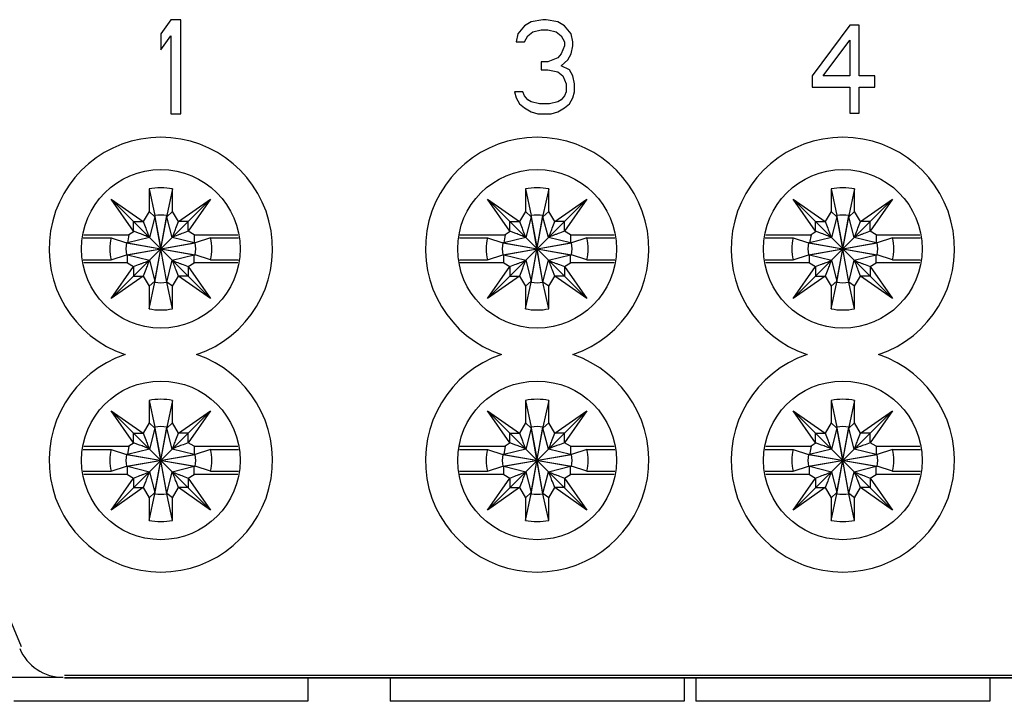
# Model space of a CAD drawing. Header units: millimetres. Extents: x 0 to 594, y 0 to 439.
# Tile 3 of 57: x 83 to 125, y 91 to 120. Entities that reach past the tile are written whole.
import ezdxf

# ---------------------------------------------------------------- set-up
doc = ezdxf.new("R2010")
doc.units = ezdxf.units.MM
doc.header["$LTSCALE"] = 32.67
doc.layers.get('0').update_dxf_attribs({"linetype": 'CONTINUOUS'})

msp = doc.modelspace()

# ---------------------------------------------------------------- linework, layer by layer
at = {"color": 7, "linetype": 'Continuous'}
for p, q in [((89.801, 119.886), (89.375, 119.291)), ((90.226, 119.886), (89.801, 119.886)), ((90.226, 115.886), (90.226, 119.886)), ((105.121, 119.801), (104.838, 119.631)), ((105.618, 119.886), (105.121, 119.801)), ((105.76, 119.886), (105.618, 119.886)), ((106.256, 119.801), (105.76, 119.886)), ((106.54, 119.631), (106.256, 119.801)), ((104.838, 119.631), (104.554, 119.291)), ((104.979, 119.206), (105.192, 119.376)), ((105.192, 119.376), (105.547, 119.461)), ((105.547, 119.461), (105.831, 119.461)), ((105.831, 119.461), (106.185, 119.376)), ((106.185, 119.376), (106.398, 119.206)), ((106.824, 119.291), (106.54, 119.631)), ((118.671, 119.654), (117.075, 117.5)), ((119.07, 119.654), (118.671, 119.654)), ((119.07, 117.5), (119.07, 119.654)), ((89.375, 119.291), (89.375, 118.61)), ((89.375, 118.61), (89.801, 119.206)), ((89.801, 119.206), (89.801, 115.886)), ((104.554, 119.291), (104.483, 118.95)), ((104.483, 118.95), (104.838, 118.95)), ((104.838, 118.95), (104.979, 119.206)), ((106.398, 119.206), (106.54, 118.95)), ((106.54, 118.95), (106.54, 118.78)), ((106.895, 118.95), (106.824, 119.291)), ((106.895, 118.78), (106.895, 118.95)), ((117.541, 117.5), (118.671, 119.016)), ((118.671, 119.016), (118.671, 117.5)), ((106.54, 118.78), (106.398, 118.44)), ((106.824, 118.44), (106.895, 118.78)), ((105.547, 118.099), (105.547, 117.759)), ((105.831, 118.099), (105.547, 118.099)), ((106.256, 118.269), (105.831, 118.099)), ((106.398, 118.44), (106.256, 118.269)), ((106.398, 117.929), (106.682, 118.184)), ((106.682, 118.184), (106.824, 118.44)), ((105.547, 117.759), (105.831, 117.759)), ((105.831, 117.759), (106.256, 117.674)), ((106.256, 117.674), (106.469, 117.503)), ((106.753, 117.759), (106.398, 117.929)), ((106.895, 117.503), (106.753, 117.759)), ((106.469, 117.503), (106.611, 117.163)), ((106.965, 117.163), (106.895, 117.503)), ((117.075, 117.5), (117.075, 117.021)), ((118.671, 117.5), (117.541, 117.5)), ((119.735, 117.5), (119.07, 117.5)), ((119.735, 117.021), (119.735, 117.5)), ((104.412, 116.823), (104.483, 116.567)), ((104.767, 116.823), (104.412, 116.823)), ((104.838, 116.652), (104.767, 116.823)), ((106.611, 116.823), (106.54, 116.652)), ((106.611, 117.163), (106.611, 116.823)), ((106.895, 116.567), (106.965, 116.823)), ((106.965, 116.823), (106.965, 117.163)), ((117.075, 117.021), (118.671, 117.021)), ((118.671, 117.021), (118.671, 115.904)), ((119.07, 117.021), (119.735, 117.021)), ((119.07, 115.904), (119.07, 117.021)), ((104.483, 116.567), (104.625, 116.312)), ((104.979, 116.482), (104.838, 116.652)), ((105.121, 116.397), (104.979, 116.482)), ((105.476, 116.312), (105.121, 116.397)), ((106.256, 116.397), (105.902, 116.312)), ((106.398, 116.482), (106.256, 116.397)), ((106.54, 116.652), (106.398, 116.482)), ((106.753, 116.312), (106.895, 116.567)), ((104.625, 116.312), (104.838, 116.142)), ((104.838, 116.142), (105.121, 115.972)), ((105.121, 115.972), (105.405, 115.886)), ((105.902, 116.312), (105.476, 116.312)), ((105.972, 115.886), (106.256, 115.972)), ((106.256, 115.972), (106.54, 116.142)), ((106.54, 116.142), (106.753, 116.312)), ((89.801, 115.886), (90.226, 115.886)), ((105.405, 115.886), (105.972, 115.886)), ((118.671, 115.904), (119.07, 115.904)), ((88.875, 112.688), (89.125, 111.555)), ((88.875, 112.688), (88.875, 111.728)), ((89.875, 112.688), (89.625, 111.555)), ((89.875, 111.728), (89.875, 112.688)), ((104.875, 112.688), (105.125, 111.555)), ((104.875, 112.688), (104.875, 111.728)), ((105.875, 112.688), (105.625, 111.555)), ((105.875, 111.728), (105.875, 112.688)), ((117.875, 112.688), (118.125, 111.555)), ((117.875, 112.688), (117.875, 111.728)), ((118.875, 112.688), (118.625, 111.555)), ((118.875, 111.728), (118.875, 112.688)), ((87.261, 112.251), (88.626, 111.295)), ((91.49, 108.022), (87.261, 112.251)), ((88.216, 110.886), (87.261, 112.251)), ((87.261, 108.022), (91.49, 112.251)), ((90.125, 111.295), (91.49, 112.251)), ((91.49, 112.251), (90.534, 110.886)), ((103.261, 112.251), (104.626, 111.295)), ((107.49, 108.022), (103.261, 112.251)), ((104.216, 110.886), (103.261, 112.251)), ((103.261, 108.022), (107.49, 112.251)), ((106.125, 111.295), (107.49, 112.251)), ((107.49, 112.251), (106.534, 110.886)), ((116.261, 112.251), (117.626, 111.295)), ((120.49, 108.022), (116.261, 112.251)), ((117.216, 110.886), (116.261, 112.251)), ((116.261, 108.022), (120.49, 112.251)), ((119.125, 111.295), (120.49, 112.251)), ((120.49, 112.251), (119.534, 110.886)), ((88.875, 111.728), (88.626, 111.295)), ((88.875, 111.728), (89.125, 111.505)), ((89.125, 111.505), (88.894, 110.618)), ((89.625, 108.718), (89.125, 111.555)), ((89.125, 111.555), (89.125, 111.505)), ((89.125, 108.718), (89.625, 111.555)), ((89.125, 111.505), (89.375, 110.136)), ((89.125, 108.768), (89.625, 111.505)), ((89.875, 111.728), (89.625, 111.505)), ((89.625, 111.505), (89.625, 111.555)), ((89.857, 110.618), (89.625, 111.505)), ((90.125, 111.295), (89.875, 111.728)), ((104.875, 111.728), (104.626, 111.295)), ((104.875, 111.728), (105.125, 111.505)), ((105.125, 111.505), (104.894, 110.618)), ((105.125, 111.555), (105.125, 111.505)), ((105.625, 108.718), (105.125, 111.555)), ((105.125, 108.718), (105.625, 111.555)), ((105.125, 111.505), (105.375, 110.136)), ((105.125, 108.768), (105.625, 111.505)), ((105.875, 111.728), (105.625, 111.505)), ((105.625, 111.505), (105.625, 111.555)), ((105.857, 110.618), (105.625, 111.505)), ((106.125, 111.295), (105.875, 111.728)), ((117.875, 111.728), (117.626, 111.295)), ((117.875, 111.728), (118.125, 111.505)), ((118.125, 111.505), (117.894, 110.618)), ((118.625, 108.718), (118.125, 111.555)), ((118.125, 111.555), (118.125, 111.505)), ((118.125, 108.718), (118.625, 111.555)), ((118.125, 111.505), (118.375, 110.136)), ((118.125, 108.768), (118.625, 111.505)), ((118.875, 111.728), (118.625, 111.505)), ((118.625, 111.505), (118.625, 111.555)), ((118.857, 110.618), (118.625, 111.505)), ((119.125, 111.295), (118.875, 111.728)), ((88.216, 110.886), (88.216, 111.295)), ((88.216, 111.295), (88.626, 111.295)), ((88.626, 111.295), (88.737, 111.016)), ((90.014, 111.016), (90.125, 111.295)), ((90.534, 111.295), (90.125, 111.295)), ((90.534, 110.886), (90.534, 111.295)), ((104.216, 111.295), (104.626, 111.295)), ((104.216, 110.886), (104.216, 111.295)), ((104.626, 111.295), (104.737, 111.016)), ((106.014, 111.016), (106.125, 111.295)), ((106.534, 111.295), (106.125, 111.295)), ((106.534, 110.886), (106.534, 111.295)), ((117.216, 111.295), (117.626, 111.295)), ((117.216, 110.886), (117.216, 111.295)), ((117.626, 111.295), (117.737, 111.016)), ((119.014, 111.016), (119.125, 111.295)), ((119.534, 111.295), (119.125, 111.295)), ((119.534, 110.886), (119.534, 111.295)), ((86.074, 110.601), (87.259, 110.601)), ((86.095, 110.736), (88.021, 110.736)), ((87.259, 110.601), (87.912, 110.386)), ((88.021, 110.736), (87.962, 110.386)), ((88.894, 110.618), (87.962, 110.386)), ((88.236, 110.878), (88.021, 110.736)), ((88.471, 110.785), (88.216, 110.886)), ((90.788, 110.386), (89.857, 110.618)), ((90.534, 110.886), (90.324, 110.803)), ((90.794, 110.736), (90.534, 110.886)), ((90.794, 110.736), (90.788, 110.386)), ((90.794, 110.736), (92.655, 110.736)), ((91.491, 110.601), (90.838, 110.386)), ((91.491, 110.601), (92.677, 110.601)), ((102.074, 110.601), (103.259, 110.601)), ((102.095, 110.736), (104.021, 110.736)), ((103.259, 110.601), (103.912, 110.386)), ((104.021, 110.736), (103.962, 110.386)), ((104.894, 110.618), (103.962, 110.386)), ((104.236, 110.878), (104.021, 110.736)), ((104.471, 110.785), (104.216, 110.886)), ((106.788, 110.386), (105.857, 110.618)), ((106.534, 110.886), (106.324, 110.803)), ((106.794, 110.736), (106.534, 110.886)), ((106.794, 110.736), (106.788, 110.386)), ((106.794, 110.736), (108.655, 110.736)), ((107.491, 110.601), (106.838, 110.386)), ((107.491, 110.601), (108.677, 110.601)), ((115.074, 110.601), (116.259, 110.601)), ((115.095, 110.736), (117.021, 110.736)), ((116.259, 110.601), (116.912, 110.386)), ((117.021, 110.736), (116.962, 110.386)), ((117.894, 110.618), (116.962, 110.386)), ((117.236, 110.878), (117.021, 110.736)), ((117.471, 110.785), (117.216, 110.886)), ((119.788, 110.386), (118.857, 110.618)), ((119.534, 110.886), (119.324, 110.803)), ((119.794, 110.736), (119.534, 110.886)), ((119.794, 110.736), (119.788, 110.386)), ((119.794, 110.736), (121.655, 110.736)), ((120.491, 110.601), (119.838, 110.386)), ((120.491, 110.601), (121.677, 110.601)), ((87.912, 110.386), (90.838, 109.886)), ((87.962, 110.386), (87.912, 110.386)), ((87.912, 109.886), (90.838, 110.386)), ((87.962, 110.386), (90.788, 109.886)), ((87.962, 109.886), (90.788, 110.386)), ((89.625, 108.723), (89.375, 110.136)), ((90.838, 110.386), (90.788, 110.386)), ((103.912, 110.386), (106.838, 109.886)), ((103.962, 110.386), (103.912, 110.386)), ((103.912, 109.886), (106.838, 110.386)), ((103.962, 110.386), (106.788, 109.886)), ((103.962, 109.886), (106.788, 110.386)), ((105.625, 108.723), (105.375, 110.136)), ((106.838, 110.386), (106.788, 110.386)), ((116.962, 110.386), (116.912, 110.386)), ((116.912, 110.386), (119.838, 109.886)), ((116.912, 109.886), (119.838, 110.386)), ((116.962, 110.386), (119.788, 109.886)), ((116.962, 109.886), (119.788, 110.386)), ((118.625, 108.723), (118.375, 110.136)), ((119.838, 110.386), (119.788, 110.386)), ((87.259, 109.672), (87.912, 109.886)), ((87.912, 109.886), (87.962, 109.886)), ((87.957, 109.536), (87.962, 109.886)), ((87.962, 109.886), (88.894, 109.655)), ((89.857, 109.655), (90.788, 109.886)), ((90.794, 109.536), (90.788, 109.886)), ((90.788, 109.886), (90.838, 109.886)), ((91.491, 109.672), (90.838, 109.886)), ((103.259, 109.672), (103.912, 109.886)), ((103.912, 109.886), (103.962, 109.886)), ((103.957, 109.536), (103.962, 109.886)), ((103.962, 109.886), (104.894, 109.655)), ((105.857, 109.655), (106.788, 109.886)), ((106.788, 109.886), (106.838, 109.886)), ((106.794, 109.536), (106.788, 109.886)), ((107.491, 109.672), (106.838, 109.886)), ((116.259, 109.672), (116.912, 109.886)), ((116.912, 109.886), (116.962, 109.886)), ((116.957, 109.536), (116.962, 109.886)), ((116.962, 109.886), (117.894, 109.655)), ((118.857, 109.655), (119.788, 109.886)), ((119.788, 109.886), (119.838, 109.886)), ((119.794, 109.536), (119.788, 109.886)), ((120.491, 109.672), (119.838, 109.886)), ((86.074, 109.672), (87.259, 109.672)), ((87.957, 109.536), (86.095, 109.536)), ((87.261, 108.022), (88.216, 109.387)), ((87.957, 109.536), (88.216, 109.387)), ((88.216, 109.387), (88.427, 109.47)), ((88.216, 109.387), (88.216, 108.978)), ((88.894, 109.655), (89.125, 108.768)), ((89.625, 108.723), (89.857, 109.655)), ((90.324, 109.47), (90.534, 109.387)), ((90.534, 109.387), (90.794, 109.536)), ((90.534, 109.387), (91.49, 108.022)), ((90.534, 109.387), (90.534, 108.978)), ((92.655, 109.536), (90.794, 109.536)), ((91.491, 109.672), (92.677, 109.672)), ((102.074, 109.672), (103.259, 109.672)), ((103.957, 109.536), (102.095, 109.536)), ((103.261, 108.022), (104.216, 109.387)), ((103.957, 109.536), (104.216, 109.387)), ((104.216, 109.387), (104.427, 109.47)), ((104.216, 109.387), (104.216, 108.978)), ((104.894, 109.655), (105.125, 108.768)), ((105.625, 108.723), (105.857, 109.655)), ((106.324, 109.47), (106.534, 109.387)), ((106.534, 109.387), (106.794, 109.536)), ((106.534, 109.387), (107.49, 108.022)), ((106.534, 109.387), (106.534, 108.978)), ((108.655, 109.536), (106.794, 109.536)), ((107.491, 109.672), (108.677, 109.672)), ((115.074, 109.672), (116.259, 109.672)), ((116.957, 109.536), (115.095, 109.536)), ((116.261, 108.022), (117.216, 109.387)), ((116.957, 109.536), (117.216, 109.387)), ((117.216, 109.387), (117.427, 109.47)), ((117.216, 109.387), (117.216, 108.978)), ((117.894, 109.655), (118.125, 108.768)), ((118.625, 108.723), (118.857, 109.655)), ((119.324, 109.47), (119.534, 109.387)), ((119.534, 109.387), (119.794, 109.536)), ((119.534, 109.387), (120.49, 108.022)), ((119.534, 109.387), (119.534, 108.978)), ((121.655, 109.536), (119.794, 109.536)), ((120.491, 109.672), (121.677, 109.672)), ((88.626, 108.978), (87.261, 108.022)), ((88.216, 108.978), (88.626, 108.978)), ((88.737, 109.257), (88.626, 108.978)), ((88.626, 108.978), (88.875, 108.545)), ((89.875, 108.545), (90.125, 108.978)), ((90.125, 108.978), (90.023, 109.235)), ((91.49, 108.022), (90.125, 108.978)), ((90.534, 108.978), (90.125, 108.978)), ((104.626, 108.978), (103.261, 108.022)), ((104.216, 108.978), (104.626, 108.978)), ((104.737, 109.257), (104.626, 108.978)), ((104.626, 108.978), (104.875, 108.545)), ((105.875, 108.545), (106.125, 108.978)), ((106.125, 108.978), (106.023, 109.235)), ((107.49, 108.022), (106.125, 108.978)), ((106.534, 108.978), (106.125, 108.978)), ((117.626, 108.978), (116.261, 108.022)), ((117.216, 108.978), (117.626, 108.978)), ((117.737, 109.257), (117.626, 108.978)), ((117.626, 108.978), (117.875, 108.545)), ((118.875, 108.545), (119.125, 108.978)), ((119.125, 108.978), (119.023, 109.235)), ((120.49, 108.022), (119.125, 108.978)), ((119.534, 108.978), (119.125, 108.978)), ((88.875, 108.545), (89.125, 108.768)), ((88.875, 107.585), (89.125, 108.718)), ((88.875, 108.545), (88.875, 107.585)), ((89.125, 108.768), (89.125, 108.718)), ((89.875, 108.545), (89.625, 108.723)), ((89.625, 108.718), (89.625, 108.723)), ((89.875, 107.585), (89.625, 108.718)), ((89.875, 107.585), (89.875, 108.545)), ((104.875, 108.545), (105.125, 108.768)), ((104.875, 107.585), (105.125, 108.718)), ((104.875, 108.545), (104.875, 107.585)), ((105.125, 108.768), (105.125, 108.718)), ((105.875, 108.545), (105.625, 108.723)), ((105.625, 108.718), (105.625, 108.723)), ((105.875, 107.585), (105.625, 108.718)), ((105.875, 107.585), (105.875, 108.545)), ((117.875, 108.545), (118.125, 108.768)), ((117.875, 107.585), (118.125, 108.718)), ((117.875, 108.545), (117.875, 107.585)), ((118.125, 108.768), (118.125, 108.718)), ((118.875, 108.545), (118.625, 108.723)), ((118.625, 108.718), (118.625, 108.723)), ((118.875, 107.585), (118.625, 108.718)), ((118.875, 107.585), (118.875, 108.545)), ((79.134, 103.538), (83.432, 93.222)), ((88.875, 103.688), (89.125, 102.555)), ((88.875, 103.688), (88.875, 102.728)), ((89.875, 103.688), (89.625, 102.555)), ((89.875, 102.728), (89.875, 103.688)), ((104.875, 103.688), (105.125, 102.555)), ((104.875, 103.688), (104.875, 102.728)), ((105.875, 103.688), (105.625, 102.555)), ((105.875, 102.728), (105.875, 103.688)), ((117.875, 103.688), (118.125, 102.555)), ((117.875, 103.688), (117.875, 102.728)), ((118.875, 103.688), (118.625, 102.555)), ((118.875, 102.728), (118.875, 103.688)), ((87.261, 103.251), (88.626, 102.295)), ((91.49, 99.022), (87.261, 103.251)), ((88.216, 101.886), (87.261, 103.251)), ((87.261, 99.022), (91.49, 103.251)), ((90.125, 102.295), (91.49, 103.251)), ((91.49, 103.251), (90.534, 101.886)), ((103.261, 103.251), (104.626, 102.295)), ((107.49, 99.022), (103.261, 103.251)), ((104.216, 101.886), (103.261, 103.251)), ((103.261, 99.022), (107.49, 103.251)), ((106.125, 102.295), (107.49, 103.251)), ((107.49, 103.251), (106.534, 101.886)), ((116.261, 103.251), (117.626, 102.295)), ((120.49, 99.022), (116.261, 103.251)), ((117.216, 101.886), (116.261, 103.251)), ((116.261, 99.022), (120.49, 103.251)), ((119.125, 102.295), (120.49, 103.251)), ((120.49, 103.251), (119.534, 101.886)), ((88.875, 102.728), (88.626, 102.295)), ((88.875, 102.728), (89.125, 102.505)), ((89.875, 102.728), (89.625, 102.505)), ((90.125, 102.295), (89.875, 102.728)), ((104.875, 102.728), (104.626, 102.295)), ((104.875, 102.728), (105.125, 102.505)), ((105.875, 102.728), (105.625, 102.505)), ((106.125, 102.295), (105.875, 102.728)), ((117.875, 102.728), (117.626, 102.295)), ((117.875, 102.728), (118.125, 102.505)), ((118.875, 102.728), (118.625, 102.505)), ((119.125, 102.295), (118.875, 102.728)), ((88.216, 102.295), (88.626, 102.295)), ((88.216, 101.886), (88.216, 102.295)), ((88.626, 102.295), (88.737, 102.016)), ((89.125, 102.505), (88.894, 101.618)), ((89.625, 99.718), (89.125, 102.555)), ((89.125, 102.555), (89.125, 102.505)), ((89.125, 99.718), (89.625, 102.555)), ((89.125, 102.505), (89.375, 101.136)), ((89.125, 99.768), (89.625, 102.505)), ((89.625, 102.505), (89.625, 102.555)), ((89.857, 101.618), (89.625, 102.505)), ((90.014, 102.016), (90.125, 102.295)), ((90.534, 102.295), (90.125, 102.295)), ((90.534, 101.886), (90.534, 102.295)), ((104.216, 102.295), (104.626, 102.295)), ((104.216, 101.886), (104.216, 102.295)), ((104.626, 102.295), (104.737, 102.016)), ((105.125, 102.505), (104.894, 101.618)), ((105.625, 99.718), (105.125, 102.555)), ((105.125, 102.555), (105.125, 102.505)), ((105.125, 99.718), (105.625, 102.555)), ((105.125, 102.505), (105.375, 101.136)), ((105.125, 99.768), (105.625, 102.505)), ((105.625, 102.505), (105.625, 102.555)), ((105.857, 101.618), (105.625, 102.505)), ((106.014, 102.016), (106.125, 102.295)), ((106.534, 102.295), (106.125, 102.295)), ((106.534, 101.886), (106.534, 102.295)), ((117.216, 102.295), (117.626, 102.295)), ((117.216, 101.886), (117.216, 102.295)), ((117.626, 102.295), (117.737, 102.016)), ((118.125, 102.505), (117.894, 101.618)), ((118.625, 99.718), (118.125, 102.555)), ((118.125, 102.555), (118.125, 102.505)), ((118.125, 99.718), (118.625, 102.555)), ((118.125, 102.505), (118.375, 101.136)), ((118.125, 99.768), (118.625, 102.505)), ((118.625, 102.505), (118.625, 102.555)), ((118.857, 101.618), (118.625, 102.505)), ((119.014, 102.016), (119.125, 102.295)), ((119.534, 102.295), (119.125, 102.295)), ((119.534, 101.886), (119.534, 102.295)), ((86.095, 101.736), (88.021, 101.736)), ((88.021, 101.736), (87.962, 101.386)), ((88.236, 101.878), (88.021, 101.736)), ((88.471, 101.785), (88.216, 101.886)), ((90.534, 101.886), (90.324, 101.803)), ((90.794, 101.736), (90.534, 101.886)), ((90.794, 101.736), (90.788, 101.386)), ((90.794, 101.736), (92.655, 101.736)), ((102.095, 101.736), (104.021, 101.736)), ((104.021, 101.736), (103.962, 101.386)), ((104.236, 101.878), (104.021, 101.736)), ((104.471, 101.785), (104.216, 101.886)), ((106.534, 101.886), (106.324, 101.803)), ((106.794, 101.736), (106.534, 101.886)), ((106.794, 101.736), (106.788, 101.386)), ((106.794, 101.736), (108.655, 101.736)), ((115.095, 101.736), (117.021, 101.736)), ((117.021, 101.736), (116.962, 101.386)), ((117.236, 101.878), (117.021, 101.736)), ((117.471, 101.785), (117.216, 101.886)), ((119.534, 101.886), (119.324, 101.803)), ((119.794, 101.736), (119.534, 101.886)), ((119.794, 101.736), (119.788, 101.386)), ((119.794, 101.736), (121.655, 101.736)), ((86.074, 101.601), (87.259, 101.601)), ((87.259, 101.601), (87.912, 101.386)), ((87.912, 101.386), (90.838, 100.886)), ((87.962, 101.386), (87.912, 101.386)), ((87.912, 100.886), (90.838, 101.386)), ((88.894, 101.618), (87.962, 101.386)), ((87.962, 101.386), (90.788, 100.886)), ((87.962, 100.886), (90.788, 101.386)), ((90.788, 101.386), (89.857, 101.618)), ((90.838, 101.386), (90.788, 101.386)), ((91.491, 101.601), (90.838, 101.386)), ((91.491, 101.601), (92.677, 101.601)), ((102.074, 101.601), (103.259, 101.601)), ((103.259, 101.601), (103.912, 101.386)), ((103.962, 101.386), (103.912, 101.386)), ((103.912, 101.386), (106.838, 100.886)), ((103.912, 100.886), (106.838, 101.386)), ((104.894, 101.618), (103.962, 101.386)), ((103.962, 101.386), (106.788, 100.886)), ((103.962, 100.886), (106.788, 101.386)), ((106.788, 101.386), (105.857, 101.618)), ((106.838, 101.386), (106.788, 101.386)), ((107.491, 101.601), (106.838, 101.386)), ((107.491, 101.601), (108.677, 101.601)), ((115.074, 101.601), (116.259, 101.601)), ((116.259, 101.601), (116.912, 101.386)), ((116.962, 101.386), (116.912, 101.386)), ((116.912, 101.386), (119.838, 100.886)), ((116.912, 100.886), (119.838, 101.386)), ((117.894, 101.618), (116.962, 101.386)), ((116.962, 101.386), (119.788, 100.886)), ((116.962, 100.886), (119.788, 101.386)), ((119.788, 101.386), (118.857, 101.618)), ((119.838, 101.386), (119.788, 101.386)), ((120.491, 101.601), (119.838, 101.386)), ((120.491, 101.601), (121.677, 101.601)), ((89.625, 99.723), (89.375, 101.136)), ((105.625, 99.723), (105.375, 101.136)), ((118.625, 99.723), (118.375, 101.136)), ((86.074, 100.672), (87.259, 100.672)), ((87.957, 100.536), (86.095, 100.536)), ((87.259, 100.672), (87.912, 100.886)), ((87.912, 100.886), (87.962, 100.886)), ((87.957, 100.536), (87.962, 100.886)), ((87.957, 100.536), (88.216, 100.387)), ((87.962, 100.886), (88.894, 100.655)), ((88.894, 100.655), (89.125, 99.768)), ((89.625, 99.723), (89.857, 100.655)), ((89.857, 100.655), (90.788, 100.886)), ((90.534, 100.387), (90.794, 100.536)), ((90.788, 100.886), (90.838, 100.886)), ((90.794, 100.536), (90.788, 100.886)), ((92.655, 100.536), (90.794, 100.536)), ((91.491, 100.672), (90.838, 100.886)), ((91.491, 100.672), (92.677, 100.672)), ((102.074, 100.672), (103.259, 100.672)), ((103.957, 100.536), (102.095, 100.536)), ((103.259, 100.672), (103.912, 100.886)), ((103.912, 100.886), (103.962, 100.886)), ((103.957, 100.536), (103.962, 100.886)), ((103.957, 100.536), (104.216, 100.387)), ((103.962, 100.886), (104.894, 100.655)), ((104.894, 100.655), (105.125, 99.768)), ((105.625, 99.723), (105.857, 100.655)), ((105.857, 100.655), (106.788, 100.886)), ((106.534, 100.387), (106.794, 100.536)), ((106.788, 100.886), (106.838, 100.886)), ((106.794, 100.536), (106.788, 100.886)), ((108.655, 100.536), (106.794, 100.536)), ((107.491, 100.672), (106.838, 100.886)), ((107.491, 100.672), (108.677, 100.672)), ((115.074, 100.672), (116.259, 100.672)), ((116.957, 100.536), (115.095, 100.536)), ((116.259, 100.672), (116.912, 100.886)), ((116.912, 100.886), (116.962, 100.886)), ((116.957, 100.536), (116.962, 100.886)), ((116.957, 100.536), (117.216, 100.387)), ((116.962, 100.886), (117.894, 100.655)), ((117.894, 100.655), (118.125, 99.768)), ((118.625, 99.723), (118.857, 100.655)), ((118.857, 100.655), (119.788, 100.886)), ((119.534, 100.387), (119.794, 100.536)), ((119.788, 100.886), (119.838, 100.886)), ((119.794, 100.536), (119.788, 100.886)), ((121.655, 100.536), (119.794, 100.536)), ((120.491, 100.672), (119.838, 100.886)), ((120.491, 100.672), (121.677, 100.672)), ((87.261, 99.022), (88.216, 100.387)), ((88.216, 100.387), (88.427, 100.47)), ((88.216, 100.387), (88.216, 99.978)), ((88.737, 100.257), (88.626, 99.978)), ((90.125, 99.978), (90.023, 100.235)), ((90.324, 100.47), (90.534, 100.387)), ((90.534, 100.387), (91.49, 99.022)), ((90.534, 100.387), (90.534, 99.978)), ((103.261, 99.022), (104.216, 100.387)), ((104.216, 100.387), (104.427, 100.47)), ((104.216, 100.387), (104.216, 99.978)), ((104.737, 100.257), (104.626, 99.978)), ((106.125, 99.978), (106.023, 100.235)), ((106.324, 100.47), (106.534, 100.387)), ((106.534, 100.387), (107.49, 99.022)), ((106.534, 100.387), (106.534, 99.978)), ((116.261, 99.022), (117.216, 100.387)), ((117.216, 100.387), (117.427, 100.47)), ((117.216, 100.387), (117.216, 99.978)), ((117.737, 100.257), (117.626, 99.978)), ((119.125, 99.978), (119.023, 100.235)), ((119.324, 100.47), (119.534, 100.387)), ((119.534, 100.387), (120.49, 99.022)), ((119.534, 100.387), (119.534, 99.978)), ((88.626, 99.978), (87.261, 99.022)), ((88.216, 99.978), (88.626, 99.978)), ((88.626, 99.978), (88.875, 99.545)), ((88.875, 99.545), (89.125, 99.768)), ((88.875, 98.585), (89.125, 99.718)), ((89.125, 99.768), (89.125, 99.718)), ((89.875, 99.545), (89.625, 99.723)), ((89.625, 99.718), (89.625, 99.723)), ((89.875, 98.585), (89.625, 99.718)), ((89.875, 99.545), (90.125, 99.978)), ((91.49, 99.022), (90.125, 99.978)), ((90.534, 99.978), (90.125, 99.978)), ((104.626, 99.978), (103.261, 99.022)), ((104.216, 99.978), (104.626, 99.978)), ((104.626, 99.978), (104.875, 99.545)), ((104.875, 99.545), (105.125, 99.768)), ((104.875, 98.585), (105.125, 99.718)), ((105.125, 99.768), (105.125, 99.718)), ((105.875, 99.545), (105.625, 99.723)), ((105.625, 99.718), (105.625, 99.723)), ((105.875, 98.585), (105.625, 99.718)), ((105.875, 99.545), (106.125, 99.978)), ((107.49, 99.022), (106.125, 99.978)), ((106.534, 99.978), (106.125, 99.978)), ((117.626, 99.978), (116.261, 99.022)), ((117.216, 99.978), (117.626, 99.978)), ((117.626, 99.978), (117.875, 99.545)), ((117.875, 99.545), (118.125, 99.768)), ((117.875, 98.585), (118.125, 99.718)), ((118.125, 99.768), (118.125, 99.718)), ((118.875, 99.545), (118.625, 99.723)), ((118.625, 99.718), (118.625, 99.723)), ((118.875, 98.585), (118.625, 99.718)), ((118.875, 99.545), (119.125, 99.978)), ((119.534, 99.978), (119.125, 99.978)), ((120.49, 99.022), (119.125, 99.978)), ((88.875, 99.545), (88.875, 98.585)), ((89.875, 98.585), (89.875, 99.545)), ((104.875, 99.545), (104.875, 98.585)), ((105.875, 98.585), (105.875, 99.545)), ((117.875, 99.545), (117.875, 98.585)), ((118.875, 98.585), (118.875, 99.545)), ((85.22, 91.904), (75.193, 91.904)), ((205.472, 91.991), (85.278, 91.991)), ((85.278, 91.895), (205.472, 91.895)), ((85.278, 91.886), (205.472, 91.886)), ((95.625, 91.895), (95.625, 90.886)), ((99.125, 91.895), (99.125, 90.886)), ((111.625, 91.895), (111.625, 90.886)), ((112.125, 91.895), (112.125, 90.886)), ((124.625, 91.895), (124.625, 90.886)), ((95.625, 90.886), (83.125, 90.886)), ((111.625, 90.886), (99.125, 90.886)), ((124.625, 90.886), (112.125, 90.886))]:
    msp.add_line(p, q, dxfattribs=at)
for centre in [(89.375, 110.136), (105.375, 110.136), (118.375, 110.136), (89.375, 101.136), (105.375, 101.136), (118.375, 101.136)]:
    msp.add_circle(centre, 3.375, dxfattribs=at)
for centre, radius, start, end in [((89.375, 110.136), 4.75, 288.6717, 251.3283), ((105.375, 110.136), 4.75, 288.6717, 251.3283), ((118.375, 110.136), 4.75, 288.6717, 251.3283), ((89.375, 110.136), 2.6, 78.9125, 101.0875), ((105.375, 110.136), 2.6, 78.9125, 101.0875), ((118.375, 110.136), 2.6, 78.9125, 101.0875), ((89.375, 110.136), 1.44, 80.0022, 99.9978), ((105.375, 110.136), 1.44, 80.0022, 99.9978), ((118.375, 110.136), 1.44, 80.0022, 99.9978), ((89.339, 110.136), 2.131, 167.4177, 192.5823), ((89.412, 110.136), 2.131, 347.4177, 12.5823), ((105.339, 110.136), 2.131, 167.4177, 192.5823), ((105.412, 110.136), 2.131, 347.4177, 12.5823), ((118.339, 110.136), 2.131, 167.4177, 192.5823), ((118.412, 110.136), 2.131, 347.4177, 12.5823), ((89.375, 110.136), 1.484, 170.304, 189.696), ((89.375, 110.136), 1.484, 350.304, 9.696), ((105.375, 110.136), 1.484, 170.304, 189.696), ((105.375, 110.136), 1.484, 350.304, 9.696), ((118.375, 110.136), 1.484, 170.304, 189.696), ((118.375, 110.136), 1.484, 350.304, 9.696), ((89.375, 110.136), 1.44, 260.0022, 279.9978), ((105.375, 110.136), 1.44, 260.0022, 279.9978), ((118.375, 110.136), 1.44, 260.0022, 279.9978), ((89.375, 110.136), 2.6, 258.9125, 281.0875), ((105.375, 110.136), 2.6, 258.9125, 281.0875), ((118.375, 110.136), 2.6, 258.9125, 281.0875), ((89.375, 101.136), 4.75, 108.6717, 71.3283), ((105.375, 101.136), 4.75, 108.6717, 71.3283), ((118.375, 101.136), 4.75, 108.6717, 71.3283), ((89.375, 101.136), 2.6, 78.9125, 101.0875), ((105.375, 101.136), 2.6, 78.9125, 101.0875), ((118.375, 101.136), 2.6, 78.9125, 101.0875), ((89.375, 101.136), 1.44, 80.0022, 99.9978), ((105.375, 101.136), 1.44, 80.0022, 99.9978), ((118.375, 101.136), 1.44, 80.0022, 99.9978), ((89.339, 101.136), 2.131, 167.4177, 192.5823), ((89.375, 101.136), 1.484, 170.304, 189.696), ((89.375, 101.136), 1.484, 350.304, 9.696), ((89.412, 101.136), 2.131, 347.4177, 12.5823), ((105.339, 101.136), 2.131, 167.4177, 192.5823), ((105.375, 101.136), 1.484, 170.304, 189.696), ((105.375, 101.136), 1.484, 350.304, 9.696), ((105.412, 101.136), 2.131, 347.4177, 12.5823), ((118.339, 101.136), 2.131, 167.4177, 192.5823), ((118.375, 101.136), 1.484, 170.304, 189.696), ((118.375, 101.136), 1.484, 350.304, 9.696), ((118.412, 101.136), 2.131, 347.4177, 12.5823), ((89.375, 101.136), 1.44, 260.0022, 279.9978), ((105.375, 101.136), 1.44, 260.0022, 279.9978), ((118.375, 101.136), 1.44, 260.0022, 279.9978), ((89.375, 101.136), 2.6, 258.9125, 281.0875), ((105.375, 101.136), 2.6, 258.9125, 281.0875), ((118.375, 101.136), 2.6, 258.9125, 281.0875)]:
    msp.add_arc(centre, radius, start, end, dxfattribs=at)
msp.add_ellipse((85.22, 93.904), major_axis=(1.109, 1.664), ratio=0.999945, start_param=-3.72957, end_param=-2.553615, dxfattribs=at)
for points, knots in [([(88.737, 111.016), (88.758, 110.949), (88.806, 110.816), (88.862, 110.686), (88.891, 110.62)], [0, 0, 0, 0, 0.494443, 1, 1, 1, 1]), ([(89.859, 110.62), (89.889, 110.686), (89.945, 110.816), (89.993, 110.949), (90.014, 111.016)], [0, 0, 0, 0, 0.505557, 1, 1, 1, 1]), ([(104.737, 111.016), (104.758, 110.949), (104.806, 110.816), (104.862, 110.686), (104.891, 110.62)], [0, 0, 0, 0, 0.494443, 1, 1, 1, 1]), ([(105.859, 110.62), (105.889, 110.686), (105.945, 110.816), (105.993, 110.949), (106.014, 111.016)], [0, 0, 0, 0, 0.505557, 1, 1, 1, 1]), ([(117.737, 111.016), (117.758, 110.949), (117.806, 110.816), (117.862, 110.686), (117.891, 110.62)], [0, 0, 0, 0, 0.494443, 1, 1, 1, 1]), ([(118.859, 110.62), (118.889, 110.686), (118.945, 110.816), (118.993, 110.949), (119.014, 111.016)], [0, 0, 0, 0, 0.505557, 1, 1, 1, 1]), ([(88.891, 110.62), (88.822, 110.652), (88.718, 110.698), (88.577, 110.752), (88.506, 110.775), (88.471, 110.785)], [0, 0, 0, 0, 0.506552, 0.755207, 1, 1, 1, 1]), ([(90.324, 110.803), (90.285, 110.791), (90.207, 110.765), (90.051, 110.706), (89.936, 110.656), (89.859, 110.62)], [0, 0, 0, 0, 0.244882, 0.493534, 1, 1, 1, 1]), ([(104.891, 110.62), (104.822, 110.652), (104.718, 110.698), (104.577, 110.752), (104.506, 110.775), (104.471, 110.785)], [0, 0, 0, 0, 0.506552, 0.755207, 1, 1, 1, 1]), ([(106.324, 110.803), (106.285, 110.791), (106.207, 110.765), (106.051, 110.706), (105.936, 110.656), (105.859, 110.62)], [0, 0, 0, 0, 0.244882, 0.493534, 1, 1, 1, 1]), ([(117.891, 110.62), (117.822, 110.652), (117.718, 110.698), (117.577, 110.752), (117.506, 110.775), (117.471, 110.785)], [0, 0, 0, 0, 0.506552, 0.755207, 1, 1, 1, 1]), ([(119.324, 110.803), (119.285, 110.791), (119.207, 110.765), (119.051, 110.706), (118.936, 110.656), (118.859, 110.62)], [0, 0, 0, 0, 0.244882, 0.493534, 1, 1, 1, 1]), ([(88.427, 109.47), (88.466, 109.482), (88.544, 109.507), (88.699, 109.567), (88.815, 109.617), (88.891, 109.652)], [0, 0, 0, 0, 0.244882, 0.493534, 1, 1, 1, 1]), ([(88.891, 109.652), (88.862, 109.587), (88.806, 109.457), (88.758, 109.324), (88.737, 109.257)], [0, 0, 0, 0, 0.505557, 1, 1, 1, 1]), ([(90.023, 109.235), (90.001, 109.306), (89.95, 109.447), (89.891, 109.584), (89.859, 109.652)], [0, 0, 0, 0, 0.493911, 1, 1, 1, 1]), ([(89.859, 109.652), (89.936, 109.617), (90.051, 109.567), (90.207, 109.507), (90.285, 109.482), (90.324, 109.47)], [0, 0, 0, 0, 0.506466, 0.755118, 1, 1, 1, 1]), ([(104.427, 109.47), (104.466, 109.482), (104.544, 109.507), (104.699, 109.567), (104.815, 109.617), (104.891, 109.652)], [0, 0, 0, 0, 0.244882, 0.493534, 1, 1, 1, 1]), ([(104.891, 109.652), (104.862, 109.587), (104.806, 109.457), (104.758, 109.324), (104.737, 109.257)], [0, 0, 0, 0, 0.505557, 1, 1, 1, 1]), ([(106.023, 109.235), (106.001, 109.306), (105.95, 109.447), (105.891, 109.584), (105.859, 109.652)], [0, 0, 0, 0, 0.493911, 1, 1, 1, 1]), ([(105.859, 109.652), (105.936, 109.617), (106.051, 109.567), (106.207, 109.507), (106.285, 109.482), (106.324, 109.47)], [0, 0, 0, 0, 0.506466, 0.755118, 1, 1, 1, 1]), ([(117.427, 109.47), (117.466, 109.482), (117.544, 109.507), (117.699, 109.567), (117.815, 109.617), (117.891, 109.652)], [0, 0, 0, 0, 0.244882, 0.493534, 1, 1, 1, 1]), ([(117.891, 109.652), (117.862, 109.587), (117.806, 109.457), (117.758, 109.324), (117.737, 109.257)], [0, 0, 0, 0, 0.505557, 1, 1, 1, 1]), ([(119.023, 109.235), (119.001, 109.306), (118.95, 109.447), (118.891, 109.584), (118.859, 109.652)], [0, 0, 0, 0, 0.493911, 1, 1, 1, 1]), ([(118.859, 109.652), (118.936, 109.617), (119.051, 109.567), (119.207, 109.507), (119.285, 109.482), (119.324, 109.47)], [0, 0, 0, 0, 0.506466, 0.755118, 1, 1, 1, 1]), ([(88.891, 101.62), (88.822, 101.652), (88.718, 101.698), (88.577, 101.752), (88.506, 101.775), (88.471, 101.785)], [0, 0, 0, 0, 0.506552, 0.755207, 1, 1, 1, 1]), ([(88.737, 102.016), (88.758, 101.949), (88.806, 101.816), (88.862, 101.686), (88.891, 101.62)], [0, 0, 0, 0, 0.494443, 1, 1, 1, 1]), ([(89.859, 101.62), (89.889, 101.686), (89.945, 101.816), (89.993, 101.949), (90.014, 102.016)], [0, 0, 0, 0, 0.505557, 1, 1, 1, 1]), ([(90.324, 101.803), (90.285, 101.791), (90.207, 101.765), (90.051, 101.706), (89.936, 101.656), (89.859, 101.62)], [0, 0, 0, 0, 0.244882, 0.493534, 1, 1, 1, 1]), ([(104.891, 101.62), (104.822, 101.652), (104.718, 101.698), (104.577, 101.752), (104.506, 101.775), (104.471, 101.785)], [0, 0, 0, 0, 0.506552, 0.755207, 1, 1, 1, 1]), ([(104.737, 102.016), (104.758, 101.949), (104.806, 101.816), (104.862, 101.686), (104.891, 101.62)], [0, 0, 0, 0, 0.494443, 1, 1, 1, 1]), ([(105.859, 101.62), (105.889, 101.686), (105.945, 101.816), (105.993, 101.949), (106.014, 102.016)], [0, 0, 0, 0, 0.505557, 1, 1, 1, 1]), ([(106.324, 101.803), (106.285, 101.791), (106.207, 101.765), (106.051, 101.706), (105.936, 101.656), (105.859, 101.62)], [0, 0, 0, 0, 0.244882, 0.493534, 1, 1, 1, 1]), ([(117.891, 101.62), (117.822, 101.652), (117.718, 101.698), (117.577, 101.752), (117.506, 101.775), (117.471, 101.785)], [0, 0, 0, 0, 0.506552, 0.755207, 1, 1, 1, 1]), ([(117.737, 102.016), (117.758, 101.949), (117.806, 101.816), (117.862, 101.686), (117.891, 101.62)], [0, 0, 0, 0, 0.494443, 1, 1, 1, 1]), ([(118.859, 101.62), (118.889, 101.686), (118.945, 101.816), (118.993, 101.949), (119.014, 102.016)], [0, 0, 0, 0, 0.505557, 1, 1, 1, 1]), ([(119.324, 101.803), (119.285, 101.791), (119.207, 101.765), (119.051, 101.706), (118.936, 101.656), (118.859, 101.62)], [0, 0, 0, 0, 0.244882, 0.493534, 1, 1, 1, 1]), ([(88.427, 100.47), (88.466, 100.482), (88.544, 100.507), (88.699, 100.567), (88.815, 100.617), (88.891, 100.652)], [0, 0, 0, 0, 0.244882, 0.493534, 1, 1, 1, 1]), ([(88.891, 100.652), (88.862, 100.587), (88.806, 100.457), (88.758, 100.324), (88.737, 100.257)], [0, 0, 0, 0, 0.505557, 1, 1, 1, 1]), ([(90.023, 100.235), (90.001, 100.306), (89.95, 100.447), (89.891, 100.584), (89.859, 100.652)], [0, 0, 0, 0, 0.493911, 1, 1, 1, 1]), ([(89.859, 100.652), (89.936, 100.617), (90.051, 100.567), (90.207, 100.507), (90.285, 100.482), (90.324, 100.47)], [0, 0, 0, 0, 0.506466, 0.755118, 1, 1, 1, 1]), ([(104.427, 100.47), (104.466, 100.482), (104.544, 100.507), (104.699, 100.567), (104.815, 100.617), (104.891, 100.652)], [0, 0, 0, 0, 0.244882, 0.493534, 1, 1, 1, 1]), ([(104.891, 100.652), (104.862, 100.587), (104.806, 100.457), (104.758, 100.324), (104.737, 100.257)], [0, 0, 0, 0, 0.505557, 1, 1, 1, 1]), ([(106.023, 100.235), (106.001, 100.306), (105.95, 100.447), (105.891, 100.584), (105.859, 100.652)], [0, 0, 0, 0, 0.493911, 1, 1, 1, 1]), ([(105.859, 100.652), (105.936, 100.617), (106.051, 100.567), (106.207, 100.507), (106.285, 100.482), (106.324, 100.47)], [0, 0, 0, 0, 0.506466, 0.755118, 1, 1, 1, 1]), ([(117.427, 100.47), (117.466, 100.482), (117.544, 100.507), (117.699, 100.567), (117.815, 100.617), (117.891, 100.652)], [0, 0, 0, 0, 0.244882, 0.493534, 1, 1, 1, 1]), ([(117.891, 100.652), (117.862, 100.587), (117.806, 100.457), (117.758, 100.324), (117.737, 100.257)], [0, 0, 0, 0, 0.505557, 1, 1, 1, 1]), ([(119.023, 100.235), (119.001, 100.306), (118.95, 100.447), (118.891, 100.584), (118.859, 100.652)], [0, 0, 0, 0, 0.493911, 1, 1, 1, 1]), ([(118.859, 100.652), (118.936, 100.617), (119.051, 100.567), (119.207, 100.507), (119.285, 100.482), (119.324, 100.47)], [0, 0, 0, 0, 0.506466, 0.755118, 1, 1, 1, 1])]:
    msp.add_open_spline(points, degree=3, knots=knots, dxfattribs=at)

doc.saveas('drawing.dxf')
